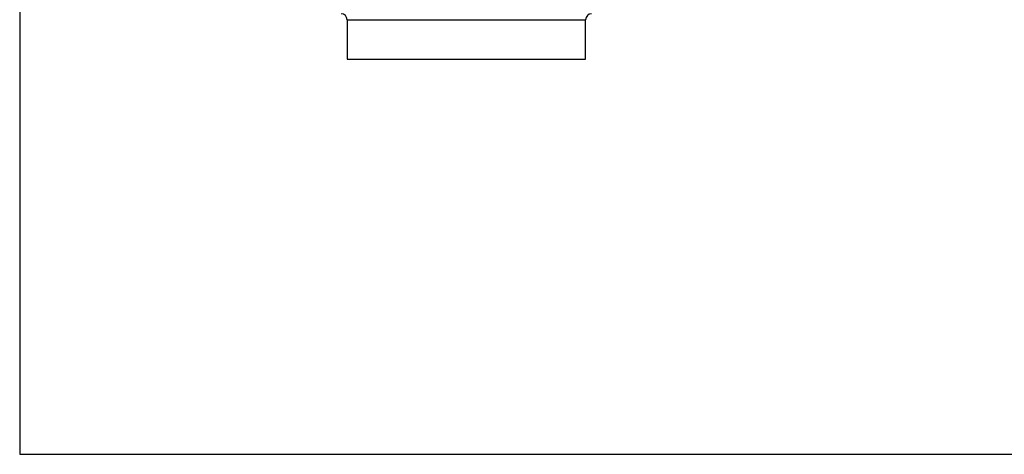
# Model space of a CAD drawing. Extents: x 5 to 297, y -3 to 205.
# Tile 1 of 38: x 5 to 87, y 5 to 41. Entities that reach past the tile are written whole.
import ezdxf

# ---------------------------------------------------------------- set-up
doc = ezdxf.new("R2010")
doc.units = 0
doc.layers.get('0').update_dxf_attribs({"linetype": 'CONTINUOUS'})

msp = doc.modelspace()

# ---------------------------------------------------------------- linework, layer by layer
at = {"color": 7, "linetype": 'CONTINUOUS'}
for p, q in [((5, 195), (5, 5)), ((32.317, 41.235), (32.317, 37.935)), ((52.217, 37.935), (52.217, 41.235)), ((32.317, 37.935), (46.102, 37.935)), ((46.102, 37.935), (52.217, 37.935)), ((5, 5), (292, 5))]:
    msp.add_line(p, q, dxfattribs=at)
at = {"color": 1, "linetype": 'CONTINUOUS'}
for p, q in [((32.317, 41.235), (46.102, 41.235)), ((46.102, 41.235), (52.217, 41.235))]:
    msp.add_line(p, q, dxfattribs=at)
at = {"color": 7, "linetype": 'CONTINUOUS'}
for centre, start, end in [((31.817, 41.235), 0, 90), ((52.717, 41.235), 90, 180)]:
    msp.add_arc(centre, 0.5, start, end, dxfattribs=at)

doc.saveas('drawing.dxf')
